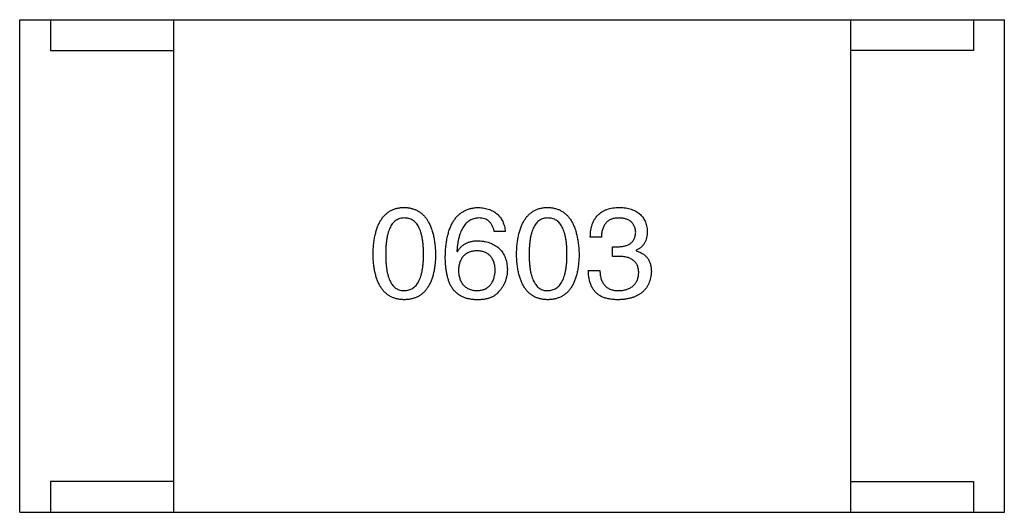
# Model space of a CAD drawing. Header units: millimetres. Extents: x 42 to 554, y 166 to 335.
# Tile 50 of 256: x 389.509 to 391.109, y 224.312 to 225.112. Entities that reach past the tile are written whole.
import ezdxf

# ---------------------------------------------------------------- set-up
doc = ezdxf.new("R2010")
doc.units = ezdxf.units.MM
doc.header["$LTSCALE"] = 30.734
doc.layers.get('0').update_dxf_attribs({"linetype": 'CONTINUOUS'})

msp = doc.modelspace()

# ---------------------------------------------------------------- linework, layer by layer
at = {"linetype": 'Continuous'}
for p, q in [((389.5088, 224.3122), (389.5088, 225.1122)), ((389.5088, 225.1122), (391.1088, 225.1122)), ((389.5588, 225.1122), (389.5588, 225.0622)), ((389.7588, 225.1122), (389.7588, 224.3122)), ((390.8588, 225.1122), (390.8588, 224.3122)), ((391.0588, 225.1122), (391.0588, 225.0622)), ((391.1088, 224.3122), (391.1088, 225.1122)), ((389.5588, 225.0622), (389.7588, 225.0622)), ((391.0588, 225.0622), (390.8588, 225.0622)), ((390.2979, 224.7681), (390.2799, 224.7681)), ((390.454, 224.7591), (390.436, 224.7591)), ((390.2192, 224.7361), (390.22, 224.7353)), ((390.472, 224.7279), (390.472, 224.7435)), ((390.472, 224.7435), (390.4819, 224.7435)), ((390.5106, 224.7377), (390.5106, 224.7369)), ((390.4811, 224.7279), (390.472, 224.7279)), ((390.4327, 224.705), (390.4516, 224.705)), ((389.5588, 224.3622), (389.5588, 224.3122)), ((389.7588, 224.3622), (389.5588, 224.3622)), ((390.8588, 224.3622), (391.0588, 224.3622)), ((391.0588, 224.3622), (391.0588, 224.3122)), ((389.5088, 224.3122), (391.1088, 224.3122))]:
    msp.add_line(p, q, dxfattribs=at)
for points, knots in [([(390.083, 224.7312), (390.0831, 224.7342), (390.0833, 224.7401), (390.084, 224.7487), (390.0851, 224.7567), (390.0867, 224.7641), (390.0885, 224.7709), (390.0908, 224.7772), (390.0934, 224.7828), (390.0964, 224.7879), (390.0997, 224.7924), (390.1035, 224.7964), (390.1076, 224.7997), (390.1121, 224.8025), (390.117, 224.8046), (390.1223, 224.8062), (390.1279, 224.8071), (390.1318, 224.8073), (390.1338, 224.8074)], [0, 0, 0, 0, 0.088823, 0.172287, 0.250296, 0.323438, 0.392244, 0.456221, 0.516635, 0.573871, 0.628, 0.680335, 0.731489, 0.782557, 0.834044, 0.886738, 0.942089, 1, 1, 1, 1]), ([(390.1338, 224.8074), (390.1358, 224.8073), (390.1396, 224.8071), (390.1451, 224.806), (390.1503, 224.8043), (390.1551, 224.8022), (390.1596, 224.7994), (390.1637, 224.796), (390.1674, 224.792), (390.1708, 224.7875), (390.1738, 224.7824), (390.1765, 224.7768), (390.1787, 224.7706), (390.1806, 224.7638), (390.1822, 224.7564), (390.1834, 224.7485), (390.1842, 224.7401), (390.1845, 224.7342), (390.1846, 224.7312)], [0, 0, 0, 0, 0.057415, 0.112361, 0.16496, 0.216437, 0.267441, 0.318839, 0.371478, 0.426325, 0.483626, 0.544235, 0.608673, 0.677374, 0.750405, 0.828394, 0.911525, 1, 1, 1, 1]), ([(390.2004, 224.7279), (390.2005, 224.7311), (390.2007, 224.7372), (390.2015, 224.746), (390.2026, 224.7543), (390.2043, 224.7619), (390.2062, 224.769), (390.2086, 224.7755), (390.2114, 224.7814), (390.2146, 224.7867), (390.2181, 224.7914), (390.2222, 224.7955), (390.2266, 224.7991), (390.2314, 224.8019), (390.2366, 224.8042), (390.2422, 224.8059), (390.2482, 224.807), (390.2524, 224.8073), (390.2545, 224.8074)], [0, 0, 0, 0, 0.087517, 0.169686, 0.246944, 0.319347, 0.387088, 0.450961, 0.511075, 0.567974, 0.622351, 0.675039, 0.726853, 0.778688, 0.83093, 0.884738, 0.941043, 1, 1, 1, 1]), ([(390.2545, 224.8074), (390.2561, 224.8073), (390.2592, 224.807), (390.2637, 224.8063), (390.2679, 224.8054), (390.2719, 224.8041), (390.2756, 224.8026), (390.279, 224.8008), (390.2822, 224.7987), (390.2851, 224.7964), (390.2876, 224.7938), (390.2899, 224.7909), (390.292, 224.7878), (390.2937, 224.7844), (390.2952, 224.7807), (390.2964, 224.7767), (390.2974, 224.7725), (390.2977, 224.7696), (390.2979, 224.7681)], [0, 0, 0, 0, 0.073784, 0.144317, 0.211047, 0.274818, 0.336501, 0.395724, 0.453465, 0.510016, 0.566585, 0.622844, 0.680328, 0.739335, 0.800408, 0.863904, 0.93053, 1, 1, 1, 1]), ([(390.3161, 224.7312), (390.3162, 224.7342), (390.3164, 224.7401), (390.3172, 224.7487), (390.3183, 224.7567), (390.3198, 224.7641), (390.3217, 224.7709), (390.3239, 224.7772), (390.3265, 224.7828), (390.3295, 224.7879), (390.3329, 224.7924), (390.3366, 224.7964), (390.3408, 224.7997), (390.3453, 224.8025), (390.3502, 224.8046), (390.3554, 224.8062), (390.3611, 224.8071), (390.365, 224.8073), (390.3669, 224.8074)], [0, 0, 0, 0, 0.088823, 0.172287, 0.250296, 0.323438, 0.392244, 0.456221, 0.516635, 0.573871, 0.628, 0.680335, 0.731489, 0.782557, 0.834044, 0.886738, 0.942089, 1, 1, 1, 1]), ([(390.3669, 224.8074), (390.3689, 224.8073), (390.3727, 224.8071), (390.3783, 224.806), (390.3835, 224.8043), (390.3883, 224.8022), (390.3928, 224.7994), (390.3969, 224.796), (390.4006, 224.792), (390.404, 224.7875), (390.407, 224.7824), (390.4096, 224.7768), (390.4119, 224.7706), (390.4138, 224.7638), (390.4153, 224.7564), (390.4165, 224.7485), (390.4174, 224.7401), (390.4176, 224.7342), (390.4178, 224.7312)], [0, 0, 0, 0, 0.057415, 0.112361, 0.16496, 0.216437, 0.267441, 0.318839, 0.371478, 0.426325, 0.483626, 0.544235, 0.608673, 0.677374, 0.750405, 0.828394, 0.911525, 1, 1, 1, 1]), ([(390.436, 224.7591), (390.436, 224.761), (390.4362, 224.7647), (390.4368, 224.7701), (390.4378, 224.7752), (390.4392, 224.7799), (390.4409, 224.7842), (390.443, 224.7881), (390.4454, 224.7918), (390.4482, 224.795), (390.4514, 224.7978), (390.4549, 224.8003), (390.4588, 224.8024), (390.4631, 224.8042), (390.4677, 224.8056), (390.4727, 224.8065), (390.478, 224.8072), (390.4816, 224.8074), (390.4835, 224.8074)], [0, 0, 0, 0, 0.074804, 0.144899, 0.211458, 0.274554, 0.334363, 0.392059, 0.448123, 0.503024, 0.558154, 0.613471, 0.670844, 0.729926, 0.792003, 0.857405, 0.926768, 1, 1, 1, 1]), ([(390.4835, 224.8074), (390.4852, 224.8073), (390.4886, 224.8072), (390.4935, 224.8065), (390.498, 224.8057), (390.5023, 224.8044), (390.5062, 224.803), (390.5098, 224.8013), (390.5131, 224.7993), (390.5161, 224.797), (390.5188, 224.7945), (390.5212, 224.7916), (390.5232, 224.7885), (390.525, 224.7851), (390.5263, 224.7815), (390.5274, 224.7775), (390.5282, 224.7733), (390.5285, 224.7704), (390.5286, 224.7689)], [0, 0, 0, 0, 0.077845, 0.151584, 0.221397, 0.287366, 0.350104, 0.410398, 0.467998, 0.524388, 0.579979, 0.635152, 0.690917, 0.747936, 0.806661, 0.867861, 0.932479, 1, 1, 1, 1]), ([(390.1338, 224.7902), (390.1326, 224.7902), (390.1302, 224.7901), (390.1267, 224.7894), (390.1235, 224.7882), (390.1205, 224.7866), (390.1177, 224.7845), (390.1152, 224.7819), (390.113, 224.7789), (390.111, 224.7754), (390.1092, 224.7715), (390.1076, 224.7671), (390.1064, 224.7622), (390.1053, 224.7569), (390.1045, 224.7511), (390.1039, 224.7449), (390.1035, 224.7382), (390.1035, 224.7336), (390.1035, 224.7312)], [0, 0, 0, 0, 0.049764, 0.097007, 0.143217, 0.188577, 0.235116, 0.282997, 0.333719, 0.387776, 0.445989, 0.508679, 0.576563, 0.649481, 0.728235, 0.812722, 0.903548, 1, 1, 1, 1]), ([(390.1649, 224.7312), (390.1649, 224.7336), (390.1649, 224.7382), (390.1645, 224.7449), (390.1639, 224.7511), (390.1631, 224.7569), (390.162, 224.7622), (390.1607, 224.7671), (390.1591, 224.7715), (390.1573, 224.7754), (390.1552, 224.7789), (390.1529, 224.7819), (390.1503, 224.7845), (390.1475, 224.7866), (390.1444, 224.7882), (390.1411, 224.7894), (390.1375, 224.7901), (390.1351, 224.7902), (390.1338, 224.7902)], [0, 0, 0, 0, 0.095719, 0.185854, 0.269738, 0.347952, 0.420315, 0.487894, 0.550245, 0.608186, 0.662454, 0.713283, 0.761375, 0.808209, 0.854301, 0.901312, 0.949396, 1, 1, 1, 1]), ([(390.2545, 224.7902), (390.2532, 224.7901), (390.2506, 224.7899), (390.247, 224.789), (390.2435, 224.7879), (390.2403, 224.7862), (390.2372, 224.7843), (390.2344, 224.7819), (390.2319, 224.779), (390.2296, 224.7759), (390.2275, 224.7722), (390.2256, 224.7682), (390.224, 224.7639), (390.2226, 224.7591), (390.2214, 224.7539), (390.2204, 224.7483), (390.2197, 224.7423), (390.2194, 224.7382), (390.2192, 224.7361)], [0, 0, 0, 0, 0.054741, 0.107075, 0.158339, 0.208382, 0.258772, 0.310045, 0.362765, 0.417822, 0.475982, 0.537466, 0.602901, 0.673037, 0.747247, 0.826291, 0.910782, 1, 1, 1, 1]), ([(390.2799, 224.7681), (390.2795, 224.7698), (390.2788, 224.7731), (390.2769, 224.7777), (390.2745, 224.7816), (390.2716, 224.7848), (390.2681, 224.7872), (390.264, 224.789), (390.2594, 224.7901), (390.2562, 224.7901), (390.2545, 224.7902)], [0, 0, 0, 0, 0.1439, 0.274233, 0.394478, 0.509388, 0.621911, 0.738504, 0.863414, 1, 1, 1, 1]), ([(390.3669, 224.7902), (390.3657, 224.7902), (390.3633, 224.7901), (390.3598, 224.7894), (390.3566, 224.7882), (390.3536, 224.7866), (390.3509, 224.7845), (390.3483, 224.7819), (390.3461, 224.7789), (390.3441, 224.7754), (390.3423, 224.7715), (390.3408, 224.7671), (390.3395, 224.7622), (390.3384, 224.7569), (390.3376, 224.7511), (390.3371, 224.7449), (390.3367, 224.7382), (390.3366, 224.7336), (390.3366, 224.7312)], [0, 0, 0, 0, 0.049764, 0.097007, 0.143217, 0.188577, 0.235116, 0.282997, 0.333719, 0.387776, 0.445989, 0.508679, 0.576563, 0.649481, 0.728235, 0.812722, 0.903548, 1, 1, 1, 1]), ([(390.3981, 224.7312), (390.3981, 224.7336), (390.398, 224.7382), (390.3977, 224.7449), (390.3971, 224.7511), (390.3962, 224.7569), (390.3951, 224.7622), (390.3938, 224.7671), (390.3922, 224.7715), (390.3904, 224.7754), (390.3883, 224.7789), (390.386, 224.7819), (390.3834, 224.7845), (390.3806, 224.7866), (390.3776, 224.7882), (390.3742, 224.7894), (390.3707, 224.7901), (390.3682, 224.7902), (390.3669, 224.7902)], [0, 0, 0, 0, 0.095719, 0.185854, 0.269738, 0.347952, 0.420315, 0.487894, 0.550245, 0.608186, 0.662454, 0.713283, 0.761375, 0.808209, 0.854301, 0.901312, 0.949396, 1, 1, 1, 1]), ([(390.4827, 224.7902), (390.4816, 224.7902), (390.4794, 224.7901), (390.4762, 224.7898), (390.4732, 224.7892), (390.4705, 224.7883), (390.4679, 224.7872), (390.4656, 224.7859), (390.4635, 224.7843), (390.4615, 224.7824), (390.4599, 224.7804), (390.4584, 224.778), (390.4571, 224.7755), (390.4561, 224.7726), (390.4552, 224.7696), (390.4546, 224.7663), (390.4542, 224.7627), (390.4541, 224.7603), (390.454, 224.7591)], [0, 0, 0, 0, 0.069877, 0.136363, 0.198671, 0.257968, 0.315462, 0.370709, 0.425568, 0.479847, 0.535753, 0.592303, 0.651386, 0.713311, 0.778642, 0.84836, 0.921866, 1, 1, 1, 1]), ([(390.5098, 224.7673), (390.5097, 224.7681), (390.5095, 224.7699), (390.509, 224.7724), (390.5083, 224.7748), (390.5075, 224.777), (390.5065, 224.779), (390.5052, 224.7809), (390.5038, 224.7826), (390.5022, 224.7841), (390.5004, 224.7855), (390.4984, 224.7866), (390.4963, 224.7877), (390.4939, 224.7885), (390.4914, 224.7892), (390.4886, 224.7897), (390.4857, 224.7901), (390.4837, 224.7902), (390.4827, 224.7902)], [0, 0, 0, 0, 0.067655, 0.132224, 0.194132, 0.253145, 0.309858, 0.366002, 0.421361, 0.47702, 0.532632, 0.590536, 0.65067, 0.713258, 0.779588, 0.848803, 0.921949, 1, 1, 1, 1]), ([(390.5286, 224.7689), (390.5286, 224.7671), (390.5285, 224.7635), (390.5276, 224.7584), (390.5262, 224.7538), (390.5242, 224.7496), (390.5217, 224.7459), (390.5185, 224.7426), (390.5148, 224.7399), (390.512, 224.7385), (390.5106, 224.7377)], [0, 0, 0, 0, 0.143686, 0.277942, 0.40333, 0.521785, 0.638573, 0.755208, 0.874773, 1, 1, 1, 1]), ([(390.22, 224.7353), (390.2209, 224.7367), (390.2226, 224.7395), (390.2258, 224.7433), (390.2294, 224.7464), (390.2336, 224.749), (390.2382, 224.7509), (390.2432, 224.7523), (390.2487, 224.7532), (390.2525, 224.7533), (390.2545, 224.7533)], [0, 0, 0, 0, 0.122276, 0.239997, 0.35611, 0.473903, 0.59404, 0.720428, 0.855383, 1, 1, 1, 1]), ([(390.2545, 224.7533), (390.2563, 224.7531), (390.2598, 224.7528), (390.265, 224.7519), (390.2698, 224.7508), (390.2743, 224.7492), (390.2784, 224.7474), (390.2822, 224.7453), (390.2856, 224.7428), (390.2887, 224.74), (390.2915, 224.737), (390.2939, 224.7335), (390.296, 224.7298), (390.2978, 224.7258), (390.2991, 224.7214), (390.3002, 224.7168), (390.3009, 224.7118), (390.3011, 224.7084), (390.3012, 224.7066)], [0, 0, 0, 0, 0.074228, 0.144548, 0.211288, 0.274576, 0.335162, 0.393915, 0.450599, 0.506657, 0.562409, 0.618617, 0.676096, 0.735061, 0.79654, 0.860906, 0.928473, 1, 1, 1, 1]), ([(390.4819, 224.7435), (390.483, 224.7435), (390.4851, 224.7436), (390.4882, 224.744), (390.4911, 224.7445), (390.4937, 224.7452), (390.4962, 224.7461), (390.4985, 224.7472), (390.5005, 224.7484), (390.5024, 224.7498), (390.5041, 224.7514), (390.5055, 224.7531), (390.5067, 224.7551), (390.5078, 224.7572), (390.5086, 224.7594), (390.5092, 224.7619), (390.5096, 224.7645), (390.5097, 224.7663), (390.5098, 224.7673)], [0, 0, 0, 0, 0.079415, 0.154091, 0.22508, 0.29186, 0.355026, 0.415127, 0.472418, 0.528511, 0.583551, 0.638361, 0.693547, 0.750023, 0.807857, 0.868401, 0.932259, 1, 1, 1, 1]), ([(390.252, 224.7369), (390.2508, 224.7369), (390.2486, 224.7368), (390.2453, 224.7363), (390.2422, 224.7356), (390.2394, 224.7347), (390.2367, 224.7335), (390.2343, 224.7321), (390.2321, 224.7304), (390.2301, 224.7285), (390.2282, 224.7264), (390.2267, 224.7241), (390.2253, 224.7215), (390.2241, 224.7186), (390.2232, 224.7155), (390.2224, 224.7122), (390.2219, 224.7087), (390.2218, 224.7062), (390.2217, 224.705)], [0, 0, 0, 0, 0.070453, 0.136523, 0.199866, 0.260392, 0.318446, 0.374657, 0.430182, 0.485556, 0.541071, 0.598396, 0.657208, 0.718642, 0.783247, 0.851631, 0.923928, 1, 1, 1, 1]), ([(390.2815, 224.7058), (390.2814, 224.707), (390.2813, 224.7094), (390.2808, 224.7128), (390.28, 224.7161), (390.2791, 224.7191), (390.278, 224.7218), (390.2767, 224.7244), (390.2751, 224.7267), (390.2734, 224.7288), (390.2714, 224.7306), (390.2692, 224.7322), (390.2669, 224.7336), (390.2643, 224.7347), (390.2615, 224.7356), (390.2585, 224.7363), (390.2553, 224.7368), (390.2531, 224.7369), (390.252, 224.7369)], [0, 0, 0, 0, 0.076288, 0.14871, 0.216387, 0.281386, 0.342528, 0.402111, 0.4591, 0.514852, 0.569974, 0.625644, 0.682226, 0.740156, 0.800362, 0.863471, 0.930116, 1, 1, 1, 1]), ([(390.5106, 224.7369), (390.5116, 224.7366), (390.5135, 224.736), (390.5163, 224.7349), (390.5189, 224.7335), (390.5213, 224.7321), (390.5235, 224.7305), (390.5256, 224.7288), (390.5274, 224.7269), (390.5291, 224.7249), (390.5305, 224.7227), (390.5318, 224.7203), (390.5328, 224.7179), (390.5336, 224.7152), (390.5344, 224.7125), (390.5348, 224.7095), (390.5351, 224.7065), (390.5352, 224.7044), (390.5352, 224.7033)], [0, 0, 0, 0, 0.069445, 0.136039, 0.200011, 0.261745, 0.322328, 0.381403, 0.438864, 0.496655, 0.554398, 0.612391, 0.672266, 0.733005, 0.79604, 0.861293, 0.928785, 1, 1, 1, 1]), ([(390.1338, 224.6574), (390.1318, 224.6575), (390.1279, 224.6577), (390.1223, 224.6586), (390.117, 224.6602), (390.1121, 224.6622), (390.1076, 224.6649), (390.1035, 224.6681), (390.0997, 224.6719), (390.0964, 224.6763), (390.0934, 224.6812), (390.0908, 224.6867), (390.0885, 224.6927), (390.0867, 224.6993), (390.0851, 224.7065), (390.084, 224.7142), (390.0833, 224.7225), (390.0831, 224.7282), (390.083, 224.7312)], [0, 0, 0, 0, 0.059135, 0.115606, 0.169241, 0.221578, 0.273261, 0.324749, 0.377329, 0.431642, 0.488541, 0.548597, 0.612232, 0.680174, 0.752504, 0.829777, 0.912307, 1, 1, 1, 1]), ([(390.1035, 224.7312), (390.1035, 224.7288), (390.1035, 224.7242), (390.1039, 224.7175), (390.1045, 224.7113), (390.1053, 224.7055), (390.1064, 224.7002), (390.1076, 224.6953), (390.1092, 224.6909), (390.111, 224.687), (390.113, 224.6835), (390.1152, 224.6805), (390.1177, 224.6779), (390.1205, 224.6758), (390.1234, 224.6741), (390.1267, 224.673), (390.1302, 224.6723), (390.1326, 224.6722), (390.1338, 224.6722)], [0, 0, 0, 0, 0.096457, 0.187288, 0.27178, 0.350132, 0.423455, 0.491343, 0.554037, 0.612253, 0.666313, 0.717038, 0.764921, 0.811214, 0.856775, 0.902988, 0.950234, 1, 1, 1, 1]), ([(390.1338, 224.6722), (390.1351, 224.6722), (390.1375, 224.6724), (390.1411, 224.6732), (390.1444, 224.6744), (390.1475, 224.6761), (390.1503, 224.6782), (390.1529, 224.6808), (390.1552, 224.6839), (390.1573, 224.6874), (390.1591, 224.6913), (390.1607, 224.6957), (390.162, 224.7005), (390.1631, 224.7058), (390.1639, 224.7115), (390.1645, 224.7177), (390.1649, 224.7243), (390.1649, 224.7288), (390.1649, 224.7312)], [0, 0, 0, 0, 0.050879, 0.099377, 0.146973, 0.193618, 0.240619, 0.289461, 0.34047, 0.395283, 0.453059, 0.515633, 0.582666, 0.655287, 0.732971, 0.815933, 0.905166, 1, 1, 1, 1]), ([(390.1846, 224.7312), (390.1845, 224.7282), (390.1843, 224.7225), (390.1835, 224.7142), (390.1825, 224.7065), (390.1809, 224.6993), (390.1791, 224.6927), (390.1768, 224.6867), (390.1742, 224.6812), (390.1712, 224.6763), (390.1679, 224.6719), (390.1641, 224.6681), (390.16, 224.6649), (390.1554, 224.6622), (390.1505, 224.6602), (390.1453, 224.6586), (390.1397, 224.6577), (390.1358, 224.6575), (390.1338, 224.6574)], [0, 0, 0, 0, 0.08769, 0.170218, 0.24749, 0.319818, 0.387758, 0.451391, 0.511445, 0.568185, 0.622681, 0.67526, 0.726746, 0.778428, 0.830764, 0.884397, 0.940866, 1, 1, 1, 1]), ([(390.211, 224.6771), (390.2102, 224.6787), (390.2084, 224.6819), (390.2062, 224.6871), (390.2044, 224.6928), (390.203, 224.6989), (390.2018, 224.7055), (390.201, 224.7126), (390.2004, 224.7201), (390.2004, 224.7253), (390.2004, 224.7279)], [0, 0, 0, 0, 0.101889, 0.209155, 0.322694, 0.442863, 0.569758, 0.70479, 0.848502, 1, 1, 1, 1]), ([(390.3669, 224.6574), (390.365, 224.6575), (390.3611, 224.6577), (390.3554, 224.6586), (390.3502, 224.6602), (390.3453, 224.6622), (390.3408, 224.6649), (390.3366, 224.6681), (390.3329, 224.6719), (390.3295, 224.6763), (390.3265, 224.6812), (390.3239, 224.6867), (390.3217, 224.6927), (390.3198, 224.6993), (390.3183, 224.7065), (390.3172, 224.7142), (390.3164, 224.7225), (390.3162, 224.7282), (390.3161, 224.7312)], [0, 0, 0, 0, 0.059135, 0.115606, 0.169241, 0.221578, 0.273261, 0.324749, 0.377329, 0.431642, 0.488541, 0.548597, 0.612232, 0.680174, 0.752504, 0.829777, 0.912307, 1, 1, 1, 1]), ([(390.3366, 224.7312), (390.3366, 224.7288), (390.3367, 224.7242), (390.3371, 224.7175), (390.3376, 224.7113), (390.3384, 224.7055), (390.3395, 224.7002), (390.3408, 224.6953), (390.3423, 224.6909), (390.3441, 224.687), (390.3461, 224.6835), (390.3483, 224.6805), (390.3509, 224.6779), (390.3536, 224.6758), (390.3566, 224.6741), (390.3598, 224.673), (390.3633, 224.6723), (390.3657, 224.6722), (390.3669, 224.6722)], [0, 0, 0, 0, 0.096457, 0.187288, 0.27178, 0.350132, 0.423455, 0.491343, 0.554037, 0.612253, 0.666313, 0.717038, 0.764921, 0.811214, 0.856775, 0.902988, 0.950234, 1, 1, 1, 1]), ([(390.3669, 224.6722), (390.3682, 224.6722), (390.3707, 224.6724), (390.3742, 224.6732), (390.3776, 224.6744), (390.3806, 224.6761), (390.3835, 224.6782), (390.386, 224.6808), (390.3883, 224.6839), (390.3904, 224.6874), (390.3923, 224.6913), (390.3938, 224.6957), (390.3952, 224.7005), (390.3962, 224.7058), (390.3971, 224.7115), (390.3977, 224.7177), (390.398, 224.7243), (390.3981, 224.7288), (390.3981, 224.7312)], [0, 0, 0, 0, 0.050879, 0.099377, 0.146973, 0.193618, 0.240619, 0.289461, 0.34047, 0.395283, 0.453059, 0.515633, 0.582666, 0.655287, 0.732971, 0.815933, 0.905166, 1, 1, 1, 1]), ([(390.4178, 224.7312), (390.4177, 224.7282), (390.4175, 224.7225), (390.4167, 224.7142), (390.4156, 224.7065), (390.4141, 224.6993), (390.4122, 224.6927), (390.41, 224.6867), (390.4074, 224.6812), (390.4044, 224.6763), (390.401, 224.6719), (390.3973, 224.6681), (390.3931, 224.6649), (390.3886, 224.6622), (390.3837, 224.6602), (390.3784, 224.6586), (390.3728, 224.6577), (390.3689, 224.6575), (390.3669, 224.6574)], [0, 0, 0, 0, 0.08769, 0.170218, 0.24749, 0.319818, 0.387758, 0.451391, 0.511445, 0.568185, 0.622681, 0.67526, 0.726746, 0.778428, 0.830764, 0.884397, 0.940866, 1, 1, 1, 1]), ([(390.5147, 224.7009), (390.5147, 224.702), (390.5146, 224.7041), (390.5142, 224.7072), (390.5135, 224.71), (390.5126, 224.7127), (390.5115, 224.7151), (390.51, 224.7174), (390.5083, 224.7194), (390.5063, 224.7212), (390.504, 224.7228), (390.5015, 224.7242), (390.4988, 224.7253), (390.4957, 224.7263), (390.4924, 224.727), (390.4889, 224.7275), (390.485, 224.7279), (390.4824, 224.7279), (390.4811, 224.7279)], [0, 0, 0, 0, 0.066518, 0.129194, 0.188613, 0.245254, 0.300032, 0.353805, 0.407079, 0.461108, 0.516272, 0.574141, 0.634837, 0.699275, 0.767504, 0.840272, 0.917505, 1, 1, 1, 1]), ([(390.2217, 224.705), (390.2218, 224.7037), (390.2219, 224.7011), (390.2225, 224.6975), (390.2232, 224.6941), (390.2242, 224.691), (390.2253, 224.688), (390.2268, 224.6854), (390.2284, 224.6829), (390.2303, 224.6808), (390.2323, 224.6788), (390.2346, 224.6771), (390.2371, 224.6757), (390.2398, 224.6745), (390.2428, 224.6735), (390.2459, 224.6728), (390.2493, 224.6723), (390.2516, 224.6722), (390.2528, 224.6722)], [0, 0, 0, 0, 0.076467, 0.148148, 0.216496, 0.280559, 0.342274, 0.401168, 0.458322, 0.514073, 0.569257, 0.62465, 0.68124, 0.739113, 0.799947, 0.862804, 0.929597, 1, 1, 1, 1]), ([(390.2528, 224.6722), (390.2539, 224.6723), (390.2561, 224.6724), (390.2592, 224.673), (390.2621, 224.6738), (390.2648, 224.6748), (390.2673, 224.6761), (390.2696, 224.6776), (390.2717, 224.6794), (390.2736, 224.6814), (390.2753, 224.6836), (390.2768, 224.6861), (390.2781, 224.6888), (390.2792, 224.6917), (390.2801, 224.6949), (390.2807, 224.6983), (390.2813, 224.702), (390.2814, 224.7045), (390.2815, 224.7058)], [0, 0, 0, 0, 0.066682, 0.130303, 0.190802, 0.248749, 0.30534, 0.361219, 0.415721, 0.471765, 0.528279, 0.586428, 0.64659, 0.710143, 0.776461, 0.846692, 0.921137, 1, 1, 1, 1]), ([(390.3012, 224.7066), (390.3011, 224.7048), (390.301, 224.7014), (390.3004, 224.6963), (390.2992, 224.6914), (390.2976, 224.6867), (390.2955, 224.6821), (390.293, 224.6778), (390.2899, 224.6736), (390.2876, 224.671), (390.2864, 224.6697)], [0, 0, 0, 0, 0.12904, 0.253809, 0.377066, 0.499122, 0.621469, 0.744665, 0.870607, 1, 1, 1, 1]), ([(390.4548, 224.6623), (390.454, 224.6627), (390.4522, 224.6636), (390.4498, 224.6651), (390.4475, 224.6668), (390.4454, 224.6687), (390.4435, 224.6707), (390.4417, 224.6729), (390.4401, 224.6753), (390.4386, 224.6779), (390.4373, 224.6807), (390.4361, 224.6836), (390.4352, 224.6867), (390.4344, 224.69), (390.4337, 224.6935), (390.4332, 224.6972), (390.4329, 224.701), (390.4328, 224.7036), (390.4327, 224.705)], [0, 0, 0, 0, 0.056906, 0.113264, 0.168825, 0.223843, 0.279195, 0.335267, 0.392098, 0.450414, 0.51054, 0.572219, 0.636652, 0.703156, 0.773102, 0.845505, 0.921063, 1, 1, 1, 1]), ([(390.4516, 224.705), (390.4516, 224.7036), (390.4517, 224.7011), (390.4522, 224.6973), (390.4528, 224.6939), (390.4537, 224.6906), (390.4549, 224.6877), (390.4563, 224.685), (390.4579, 224.6825), (390.4597, 224.6803), (390.4618, 224.6784), (390.4641, 224.6767), (390.4666, 224.6753), (390.4694, 224.6742), (390.4724, 224.6733), (390.4756, 224.6726), (390.4791, 224.6722), (390.4815, 224.6722), (390.4827, 224.6722)], [0, 0, 0, 0, 0.07723, 0.149593, 0.217944, 0.282232, 0.34411, 0.402297, 0.458791, 0.513966, 0.568538, 0.623291, 0.679957, 0.737243, 0.798142, 0.86118, 0.928728, 1, 1, 1, 1]), ([(390.5352, 224.7033), (390.535, 224.7015), (390.5348, 224.698), (390.5339, 224.693), (390.5326, 224.6883), (390.531, 224.6839), (390.529, 224.6798), (390.5266, 224.6761), (390.5238, 224.6727), (390.5207, 224.6696), (390.5171, 224.6669), (390.5132, 224.6646), (390.5089, 224.6625), (390.5042, 224.6608), (390.4992, 224.6595), (390.4937, 224.6584), (390.4879, 224.6577), (390.4839, 224.6575), (390.4819, 224.6574)], [0, 0, 0, 0, 0.068236, 0.132937, 0.194125, 0.253174, 0.310181, 0.365986, 0.421096, 0.476216, 0.532352, 0.590232, 0.649824, 0.71274, 0.778406, 0.848058, 0.921922, 1, 1, 1, 1]), ([(390.4827, 224.6722), (390.4839, 224.6723), (390.4863, 224.6724), (390.4898, 224.6729), (390.493, 224.6736), (390.496, 224.6745), (390.4988, 224.6756), (390.5014, 224.6769), (390.5038, 224.6784), (390.5059, 224.6801), (390.5078, 224.682), (390.5095, 224.6841), (390.5109, 224.6864), (390.5121, 224.6889), (390.5131, 224.6916), (390.5139, 224.6945), (390.5144, 224.6976), (390.5146, 224.6998), (390.5147, 224.7009)], [0, 0, 0, 0, 0.076694, 0.149502, 0.218019, 0.283183, 0.345589, 0.405199, 0.462852, 0.519478, 0.575313, 0.630559, 0.687006, 0.744638, 0.804006, 0.866059, 0.931486, 1, 1, 1, 1]), ([(390.2496, 224.6574), (390.2475, 224.6575), (390.2435, 224.6578), (390.2377, 224.6589), (390.2322, 224.6604), (390.2272, 224.6626), (390.2225, 224.6654), (390.2183, 224.6687), (390.2143, 224.6726), (390.2121, 224.6756), (390.211, 224.6771)], [0, 0, 0, 0, 0.137449, 0.267856, 0.393219, 0.514735, 0.63397, 0.753734, 0.874967, 1, 1, 1, 1]), ([(390.2864, 224.6697), (390.2855, 224.6687), (390.2836, 224.6665), (390.2801, 224.6639), (390.2762, 224.6617), (390.2718, 224.66), (390.2669, 224.6586), (390.2616, 224.6578), (390.2557, 224.6573), (390.2517, 224.6574), (390.2496, 224.6574)], [0, 0, 0, 0, 0.105033, 0.21147, 0.321511, 0.438526, 0.563605, 0.698055, 0.843218, 1, 1, 1, 1]), ([(390.4819, 224.6574), (390.4805, 224.6574), (390.4778, 224.6575), (390.4738, 224.6577), (390.4701, 224.6581), (390.4666, 224.6586), (390.4633, 224.6593), (390.4603, 224.6601), (390.4574, 224.6611), (390.4557, 224.6619), (390.4548, 224.6623)], [0, 0, 0, 0, 0.15115, 0.29371, 0.429149, 0.55661, 0.677302, 0.791017, 0.898045, 1, 1, 1, 1])]:
    msp.add_open_spline(points, degree=3, knots=knots, dxfattribs=at)

doc.saveas('drawing.dxf')
